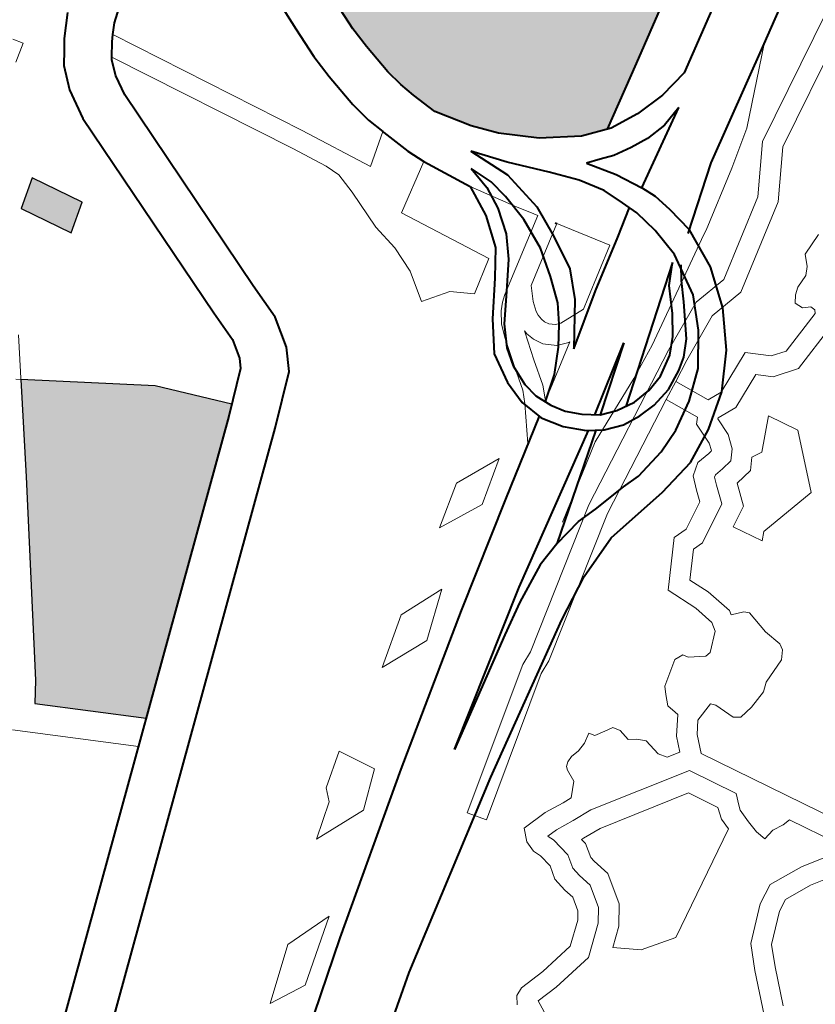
# Model space of a CAD drawing. Header units: metres. Extents: x 149090 to 149776, y 485756 to 486362.
# Tile 18 of 82: x 149577.85 to 149583.66, y 486272.25 to 486279.44. Entities that reach past the tile are written whole.
import ezdxf

# ---------------------------------------------------------------- set-up
doc = ezdxf.new("R2010")
doc.units = ezdxf.units.M
doc.header["$MEASUREMENT"] = 0
for name, color, linetype, lineweight in [('WVB-alg-onderhoek', 7, 'Continuous', 30), ('WVB-pen-brm-dik 018', 6, 'Continuous', 13), ('WVB-pen-dik 035', 1, 'Continuous', 40), ('WVB-raster-20%', 254, 'Continuous', 30), ('WVB-raster-60%', 253, 'Continuous', 30)]:
    doc.layers.add(name, color=color, linetype=linetype, lineweight=lineweight)

# ---------------------------------------------------------------- blocks, each defined once
blk = doc.blocks.new('INZET')
at = {"layer": 'WVB-raster-20%'}
blk.add_hatch(color=256, dxfattribs=at).paths.add_polyline_path([(-0.129755, -0.097132), (-0.130147, -0.09642), (-0.129756, -0.096146), (-0.129364, -0.096858)])
at = {"layer": 'WVB-raster-20%', "ltscale": 0.5, "extrusion": (0, 0, -1)}
blk.add_hatch(color=256, dxfattribs=at).paths.add_polyline_path([(0.132945, -0.103556), (0.129416, -0.100647), (0.129282, -0.10053), (0.130039, -0.099664), (0.13159, -0.09846), (0.132347, -0.099666), (0.133946, -0.102172), (0.134147, -0.102444)])
at = {"layer": 'WVB-raster-60%', "ltscale": 0.5, "extrusion": (0, 0, -1)}
blk.add_hatch(color=256, dxfattribs=at).paths.add_polyline_path([(0.122486, -0.100404), (0.12159, -0.099864), (0.119378, -0.098525), (0.116693, -0.096928), (0.114935, -0.095906), (0.113636, -0.095155), (0.111993, -0.094198), (0.111888, -0.093906), (0.111805, -0.093718), (0.111693, -0.093564), (0.111597, -0.093477), (0.111501, -0.093412), (0.110411, -0.092801), (0.110411, -0.0928), (0.110511, -0.092623), (0.111091, -0.091562), (0.111139, -0.091474), (0.111211, -0.091342), (0.111768, -0.090313), (0.111825, -0.09021), (0.112221, -0.089497), (0.11676, -0.091968), (0.120722, -0.094137), (0.121543, -0.094595), (0.12184, -0.094705), (0.122361, -0.094679), (0.124532, -0.09457), (0.124549, -0.094792), (0.124578, -0.095161), (0.124598, -0.095535), (0.124659, -0.09662), (0.124675, -0.097068), (0.124664, -0.097394), (0.12462, -0.097877), (0.124573, -0.098135), (0.124509, -0.09837), (0.124394, -0.098747), (0.124082, -0.099222), (0.123815, -0.099538), (0.123373, -0.099941), (0.122851, -0.100274)])
at = {"layer": 'WVB-pen-brm-dik 018'}
for p, q in [((-0.12882, -0.094328), (-0.128729, -0.094464)), ((-0.128729, -0.094464), (-0.12882, -0.094328)), ((-0.128729, -0.094464), (-0.128979, -0.09463)), ((-0.128979, -0.09463), (-0.128729, -0.094464)), ((-0.128204, -0.094754), (-0.127944, -0.09447)), ((-0.128301, -0.094889), (-0.128204, -0.094754)), ((-0.128433, -0.095073), (-0.128301, -0.094889)), ((-0.12729, -0.094851), (-0.12747, -0.094988)), ((-0.12747, -0.094988), (-0.127588, -0.095118)), ((-0.128569, -0.095411), (-0.128433, -0.095073)), ((-0.127588, -0.095118), (-0.127659, -0.095196)), ((-0.126136, -0.097853), (-0.127588, -0.095118)), ((-0.127588, -0.095118), (-0.126136, -0.097853)), ((-0.127659, -0.095196), (-0.12779, -0.095378)), ((-0.128654, -0.095864), (-0.128569, -0.095411)), ((-0.127815, -0.095412), (-0.127898, -0.095634)), ((-0.12779, -0.095378), (-0.127815, -0.095412)), ((-0.12779, -0.095378), (-0.126403, -0.097991)), ((-0.126403, -0.097991), (-0.12779, -0.095378)), ((-0.125358, -0.096588), (-0.125297, -0.095496)), ((-0.127898, -0.095634), (-0.127956, -0.095937)), ((-0.128729, -0.099288), (-0.128654, -0.095864)), ((-0.127956, -0.095937), (-0.128029, -0.099296)), ((-0.130147, -0.09642), (-0.129756, -0.096146)), ((-0.129756, -0.096146), (-0.129364, -0.096858)), ((-0.129755, -0.097132), (-0.130147, -0.09642)), ((-0.125375, -0.097067), (-0.125358, -0.096588)), ((-0.129364, -0.096858), (-0.129755, -0.097132)), ((-0.125363, -0.097437), (-0.125375, -0.097067)), ((-0.125315, -0.097972), (-0.125363, -0.097437)), ((-0.132347, -0.099666), (-0.131243, -0.097908)), ((-0.125624, -0.098858), (-0.126136, -0.097853)), ((-0.126136, -0.097853), (-0.125624, -0.098858)), ((-0.126403, -0.097991), (-0.126151, -0.098485)), ((-0.126151, -0.098485), (-0.126403, -0.097991)), ((-0.125257, -0.09829), (-0.125315, -0.097972)), ((-0.125186, -0.098546), (-0.125257, -0.09829)), ((-0.126151, -0.098485), (-0.126072, -0.098695)), ((-0.126072, -0.098695), (-0.126151, -0.098485)), ((-0.125186, -0.098546), (-0.125624, -0.098858)), ((-0.125624, -0.098858), (-0.125186, -0.098546)), ((-0.125181, -0.098564), (-0.125186, -0.098546)), ((-0.125052, -0.09899), (-0.125181, -0.098564)), ((-0.126072, -0.098695), (-0.126059, -0.09901)), ((-0.126059, -0.09901), (-0.126072, -0.098695)), ((-0.126059, -0.09901), (-0.126072, -0.099627)), ((-0.126072, -0.099627), (-0.126059, -0.09901)), ((-0.124946, -0.099248), (-0.125052, -0.09899)), ((-0.128729, -0.099762), (-0.128729, -0.099288)), ((-0.128029, -0.099296), (-0.128029, -0.099854)), ((-0.125643, -0.099673), (-0.124946, -0.099248)), ((-0.124946, -0.099248), (-0.125643, -0.099673)), ((-0.124604, -0.099939), (-0.124946, -0.099248)), ((-0.126072, -0.099627), (-0.12602, -0.100033)), ((-0.12602, -0.100033), (-0.126072, -0.099627)), ((-0.133946, -0.102172), (-0.132347, -0.099666)), ((-0.128804, -0.100045), (-0.128729, -0.099762)), ((-0.124988, -0.100953), (-0.125643, -0.099673)), ((-0.125643, -0.099673), (-0.124988, -0.100953)), ((-0.128029, -0.099854), (-0.12815, -0.100309)), ((-0.128876, -0.100175), (-0.128804, -0.100045)), ((-0.12602, -0.100033), (-0.126033, -0.10044)), ((-0.126033, -0.10044), (-0.12602, -0.100033)), ((-0.124216, -0.100577), (-0.124604, -0.099939)), ((-0.129416, -0.100647), (-0.128876, -0.100175)), ((-0.12815, -0.100309), (-0.128323, -0.100621)), ((-0.119165, -0.100267), (-0.119894, -0.100708)), ((-0.126033, -0.10044), (-0.126151, -0.100899)), ((-0.126151, -0.100899), (-0.126033, -0.10044)), ((-0.135137, -0.105362), (-0.129416, -0.100647)), ((-0.128323, -0.100621), (-0.128963, -0.101181)), ((-0.124109, -0.100745), (-0.124216, -0.100577)), ((-0.124041, -0.100853), (-0.124109, -0.100745)), ((-0.119894, -0.100708), (-0.120812, -0.101568)), ((-0.126151, -0.100899), (-0.125731, -0.101017)), ((-0.125731, -0.101017), (-0.126151, -0.100899)), ((-0.125098, -0.101519), (-0.124041, -0.100853)), ((-0.120736, -0.101858), (-0.118883, -0.100848)), ((-0.118883, -0.100848), (-0.120736, -0.101858)), ((-0.125731, -0.101017), (-0.125456, -0.101253)), ((-0.125456, -0.101253), (-0.125731, -0.101017)), ((-0.125456, -0.101253), (-0.124988, -0.100953)), ((-0.124988, -0.100953), (-0.125456, -0.101253)), ((-0.128963, -0.101181), (-0.134692, -0.105902)), ((-0.123881, -0.101106), (-0.124711, -0.10163)), ((-0.123434, -0.101812), (-0.123881, -0.101106)), ((-0.118752, -0.101119), (-0.120542, -0.102094)), ((-0.120542, -0.102094), (-0.118752, -0.101119)), ((-0.125283, -0.101681), (-0.125191, -0.101589)), ((-0.125191, -0.101589), (-0.125098, -0.101519)), ((-0.124711, -0.10163), (-0.124821, -0.10184)), ((-0.120812, -0.101568), (-0.121328, -0.101921)), ((-0.125386, -0.10184), (-0.125283, -0.101681)), ((-0.12546, -0.102032), (-0.125386, -0.10184)), ((-0.124821, -0.10184), (-0.124867, -0.101983)), ((-0.124142, -0.102264), (-0.123434, -0.101812)), ((-0.121328, -0.101921), (-0.122156, -0.102442)), ((-0.121258, -0.102481), (-0.120736, -0.101858)), ((-0.120736, -0.101858), (-0.121258, -0.102481)), ((-0.125588, -0.102457), (-0.12546, -0.102032)), ((-0.124867, -0.101983), (-0.124876, -0.102042)), ((-0.124876, -0.102042), (-0.124871, -0.102121)), ((-0.120542, -0.102094), (-0.121058, -0.102709)), ((-0.121058, -0.102709), (-0.120542, -0.102094)), ((-0.134147, -0.102444), (-0.133946, -0.102172)), ((-0.125176, -0.10213), (-0.125301, -0.102542)), ((-0.125172, -0.102118), (-0.125176, -0.10213)), ((-0.125168, -0.102174), (-0.125172, -0.102118)), ((-0.125132, -0.102292), (-0.125168, -0.102174)), ((-0.124871, -0.102121), (-0.124854, -0.102176)), ((-0.124854, -0.102176), (-0.124821, -0.102239)), ((-0.12506, -0.102428), (-0.125132, -0.102292)), ((-0.124821, -0.102239), (-0.124748, -0.102303)), ((-0.124748, -0.102303), (-0.124675, -0.102331)), ((-0.124675, -0.102331), (-0.124286, -0.102354)), ((-0.124286, -0.102354), (-0.124142, -0.102264)), ((-0.125691, -0.10281), (-0.125588, -0.102457)), ((-0.124907, -0.102563), (-0.12506, -0.102428)), ((-0.122219, -0.102478), (-0.122828, -0.102825)), ((-0.122361, -0.103181), (-0.121258, -0.102481)), ((-0.121258, -0.102481), (-0.122361, -0.103181)), ((-0.122156, -0.102442), (-0.122219, -0.102478)), ((-0.125487, -0.103112), (-0.124721, -0.102629)), ((-0.125301, -0.102542), (-0.12541, -0.102918)), ((-0.12474, -0.102628), (-0.124907, -0.102563)), ((-0.124721, -0.102629), (-0.12474, -0.102628)), ((-0.125776, -0.102985), (-0.125691, -0.10281)), ((-0.121058, -0.102709), (-0.122263, -0.103475)), ((-0.122263, -0.103475), (-0.121058, -0.102709)), ((-0.12541, -0.102918), (-0.125511, -0.103127)), ((-0.122828, -0.102825), (-0.123769, -0.103362)), ((-0.126078, -0.103491), (-0.125776, -0.102985)), ((-0.125511, -0.103127), (-0.125487, -0.103112)), ((-0.123613, -0.10356), (-0.122883, -0.103219)), ((-0.122883, -0.103219), (-0.123613, -0.10356)), ((-0.122883, -0.103219), (-0.122361, -0.103181)), ((-0.122361, -0.103181), (-0.122883, -0.103219)), ((-0.127845, -0.103753), (-0.127264, -0.103362)), ((-0.127264, -0.103362), (-0.127845, -0.103753)), ((-0.127264, -0.103362), (-0.126548, -0.103427)), ((-0.126548, -0.103427), (-0.127264, -0.103362)), ((-0.123769, -0.103362), (-0.124267, -0.103604)), ((-0.126548, -0.103427), (-0.127139, -0.103833)), ((-0.127139, -0.103833), (-0.126548, -0.103427)), ((-0.126814, -0.103964), (-0.126078, -0.103491)), ((-0.122806, -0.103514), (-0.123481, -0.10383)), ((-0.123481, -0.10383), (-0.122806, -0.103514)), ((-0.122263, -0.103475), (-0.122806, -0.103514)), ((-0.122806, -0.103514), (-0.122263, -0.103475)), ((-0.121175, -0.103561), (-0.120852, -0.103443)), ((-0.120852, -0.103443), (-0.121175, -0.103561)), ((-0.125869, -0.104734), (-0.123613, -0.10356)), ((-0.123613, -0.10356), (-0.125869, -0.104734)), ((-0.124267, -0.103604), (-0.125261, -0.104036)), ((-0.121256, -0.103728), (-0.121175, -0.103561)), ((-0.121175, -0.103561), (-0.121256, -0.103728)), ((-0.127139, -0.103833), (-0.127845, -0.103753)), ((-0.127845, -0.103753), (-0.127139, -0.103833)), ((-0.121347, -0.103825), (-0.121256, -0.103728)), ((-0.121256, -0.103728), (-0.121347, -0.103825)), ((-0.128278, -0.10492), (-0.126814, -0.103964)), ((-0.123481, -0.10383), (-0.123792, -0.103992)), ((-0.123792, -0.103992), (-0.123481, -0.10383)), ((-0.121633, -0.103966), (-0.121541, -0.103895)), ((-0.121541, -0.103895), (-0.121633, -0.103966)), ((-0.121541, -0.103895), (-0.121347, -0.103825)), ((-0.121347, -0.103825), (-0.121541, -0.103895)), ((-0.125261, -0.104036), (-0.126325, -0.104719)), ((-0.124059, -0.10413), (-0.123792, -0.103992)), ((-0.123792, -0.103992), (-0.124059, -0.10413)), ((-0.123792, -0.103992), (-0.123558, -0.104485)), ((-0.123558, -0.104485), (-0.123792, -0.103992)), ((-0.121708, -0.104063), (-0.121633, -0.103966)), ((-0.121633, -0.103966), (-0.121708, -0.104063)), ((-0.12166, -0.104181), (-0.121708, -0.104063)), ((-0.121708, -0.104063), (-0.12166, -0.104181)), ((-0.124059, -0.10413), (-0.125718, -0.104993)), ((-0.125718, -0.104993), (-0.124059, -0.10413)), ((-0.123835, -0.104602), (-0.124059, -0.10413)), ((-0.124059, -0.10413), (-0.123835, -0.104602)), ((-0.123342, -0.104504), (-0.122722, -0.104232)), ((-0.122722, -0.104232), (-0.123342, -0.104504)), ((-0.122722, -0.104232), (-0.122438, -0.104491)), ((-0.122438, -0.104491), (-0.122722, -0.104232)), ((-0.121552, -0.10424), (-0.12166, -0.104181)), ((-0.12166, -0.104181), (-0.121552, -0.10424)), ((-0.12153, -0.10431), (-0.121552, -0.10424)), ((-0.121552, -0.10424), (-0.12153, -0.10431)), ((-0.122218, -0.104559), (-0.121556, -0.104354)), ((-0.121556, -0.104354), (-0.122218, -0.104559)), ((-0.121556, -0.104354), (-0.12153, -0.10431)), ((-0.12153, -0.10431), (-0.121556, -0.104354)), ((-0.129703, -0.104934), (-0.129034, -0.104468)), ((-0.129034, -0.104468), (-0.129703, -0.104934)), ((-0.129034, -0.104468), (-0.12833, -0.104502)), ((-0.12833, -0.104502), (-0.129034, -0.104468)), ((-0.12833, -0.104502), (-0.128943, -0.10499)), ((-0.128943, -0.10499), (-0.12833, -0.104502)), ((-0.123558, -0.104485), (-0.123342, -0.104504)), ((-0.123342, -0.104504), (-0.123558, -0.104485)), ((-0.122438, -0.104491), (-0.122218, -0.104559)), ((-0.122218, -0.104559), (-0.122438, -0.104491)), ((-0.123911, -0.105011), (-0.123902, -0.104678)), ((-0.123902, -0.104678), (-0.123911, -0.105011)), ((-0.123902, -0.104678), (-0.123835, -0.104602)), ((-0.123835, -0.104602), (-0.123902, -0.104678)), ((-0.12278, -0.104585), (-0.123292, -0.10481)), ((-0.12278, -0.104585), (-0.123292, -0.10481)), ((-0.122591, -0.104758), (-0.12278, -0.104585)), ((-0.122591, -0.104758), (-0.12278, -0.104585)), ((-0.121479, -0.104644), (-0.122218, -0.104873)), ((-0.121479, -0.104644), (-0.122218, -0.104873)), ((-0.127801, -0.105996), (-0.125869, -0.104734)), ((-0.125869, -0.104734), (-0.127801, -0.105996)), ((-0.123605, -0.104795), (-0.123612, -0.105066)), ((-0.123605, -0.104795), (-0.123612, -0.105066)), ((-0.123594, -0.104783), (-0.123605, -0.104795)), ((-0.123594, -0.104783), (-0.123605, -0.104795)), ((-0.123292, -0.10481), (-0.123594, -0.104783)), ((-0.123292, -0.10481), (-0.123594, -0.104783)), ((-0.122218, -0.104873), (-0.122591, -0.104758)), ((-0.122218, -0.104873), (-0.122591, -0.104758)), ((-0.130337, -0.106308), (-0.128278, -0.10492)), ((-0.128943, -0.10499), (-0.129703, -0.104934)), ((-0.129703, -0.104934), (-0.128943, -0.10499)), ((-0.125718, -0.104993), (-0.127657, -0.10626)), ((-0.127657, -0.10626), (-0.125718, -0.104993)), ((-0.123947, -0.105117), (-0.123911, -0.105011)), ((-0.123911, -0.105011), (-0.123947, -0.105117)), ((-0.123612, -0.105066), (-0.123684, -0.105271)), ((-0.123612, -0.105066), (-0.123684, -0.105271)), ((-0.12438, -0.105267), (-0.12421, -0.105149)), ((-0.12421, -0.105149), (-0.12438, -0.105267)), ((-0.12421, -0.105149), (-0.124004, -0.10513)), ((-0.124004, -0.10513), (-0.12421, -0.105149)), ((-0.124004, -0.10513), (-0.123953, -0.105123)), ((-0.123953, -0.105123), (-0.124004, -0.10513)), ((-0.123953, -0.105123), (-0.123947, -0.105117)), ((-0.123947, -0.105117), (-0.123953, -0.105123)), ((-0.122976, -0.105184), (-0.123361, -0.105562)), ((-0.122976, -0.105184), (-0.123361, -0.105562)), ((-0.122745, -0.105601), (-0.122976, -0.105184)), ((-0.122745, -0.105601), (-0.122976, -0.105184)), ((-0.12446, -0.105467), (-0.12438, -0.105267)), ((-0.12438, -0.105267), (-0.12446, -0.105467)), ((-0.123684, -0.105271), (-0.123802, -0.105405)), ((-0.123684, -0.105271), (-0.123802, -0.105405)), ((-0.124519, -0.105633), (-0.12446, -0.105467)), ((-0.12446, -0.105467), (-0.124519, -0.105633)), ((-0.124135, -0.105462), (-0.124179, -0.105573)), ((-0.124135, -0.105462), (-0.124179, -0.105573)), ((-0.124104, -0.105441), (-0.124135, -0.105462)), ((-0.124104, -0.105441), (-0.124135, -0.105462)), ((-0.123969, -0.105428), (-0.124104, -0.105441)), ((-0.123969, -0.105428), (-0.124104, -0.105441)), ((-0.123802, -0.105405), (-0.123969, -0.105428)), ((-0.123802, -0.105405), (-0.123969, -0.105428)), ((-0.123519, -0.105538), (-0.123651, -0.105686)), ((-0.123519, -0.105538), (-0.123651, -0.105686)), ((-0.123361, -0.105562), (-0.123519, -0.105538)), ((-0.123361, -0.105562), (-0.123519, -0.105538)), ((-0.131386, -0.105902), (-0.130921, -0.105572)), ((-0.130921, -0.105572), (-0.131386, -0.105902)), ((-0.130921, -0.105572), (-0.130648, -0.106083)), ((-0.130648, -0.106083), (-0.130921, -0.105572)), ((-0.124908, -0.105843), (-0.124519, -0.105633)), ((-0.124519, -0.105633), (-0.124908, -0.105843)), ((-0.124179, -0.105573), (-0.124275, -0.105842)), ((-0.124179, -0.105573), (-0.124275, -0.105842)), ((-0.123651, -0.105686), (-0.123915, -0.105724)), ((-0.123651, -0.105686), (-0.123915, -0.105724)), ((-0.123109, -0.106459), (-0.122745, -0.105601)), ((-0.123109, -0.106459), (-0.122745, -0.105601)), ((-0.123915, -0.105724), (-0.124031, -0.106051)), ((-0.123915, -0.105724), (-0.124031, -0.106051)), ((-0.131465, -0.106095), (-0.131386, -0.105902)), ((-0.131386, -0.105902), (-0.131465, -0.106095)), ((-0.125641, -0.10642), (-0.125123, -0.105843)), ((-0.125123, -0.105843), (-0.125641, -0.10642)), ((-0.125123, -0.105843), (-0.124908, -0.105843)), ((-0.124908, -0.105843), (-0.125123, -0.105843)), ((-0.124275, -0.105842), (-0.124832, -0.106143)), ((-0.124275, -0.105842), (-0.124832, -0.106143)), ((-0.131931, -0.106435), (-0.131465, -0.106095)), ((-0.131465, -0.106095), (-0.131931, -0.106435)), ((-0.130648, -0.106083), (-0.131125, -0.106481)), ((-0.131125, -0.106481), (-0.130648, -0.106083)), ((-0.129909, -0.107387), (-0.128001, -0.106084)), ((-0.128001, -0.106084), (-0.129909, -0.107387)), ((-0.128001, -0.106084), (-0.127801, -0.105996)), ((-0.127801, -0.105996), (-0.128001, -0.106084)), ((-0.124031, -0.106051), (-0.12433, -0.106213)), ((-0.124031, -0.106051), (-0.12433, -0.106213)), ((-0.127657, -0.10626), (-0.127855, -0.106348)), ((-0.127855, -0.106348), (-0.127657, -0.10626)), ((-0.124989, -0.106143), (-0.125294, -0.106482)), ((-0.124989, -0.106143), (-0.125294, -0.106482)), ((-0.124832, -0.106143), (-0.124989, -0.106143)), ((-0.124832, -0.106143), (-0.124989, -0.106143)), ((-0.12433, -0.106213), (-0.124102, -0.106624)), ((-0.12433, -0.106213), (-0.124102, -0.106624)), ((-0.132485, -0.107808), (-0.130337, -0.106308)), ((-0.127855, -0.106348), (-0.12974, -0.107635)), ((-0.12974, -0.107635), (-0.127855, -0.106348)), ((-0.131125, -0.106481), (-0.131931, -0.106435)), ((-0.131931, -0.106435), (-0.131125, -0.106481)), ((-0.125463, -0.106869), (-0.125641, -0.10642)), ((-0.125641, -0.10642), (-0.125463, -0.106869)), ((-0.125294, -0.106482), (-0.125177, -0.106778)), ((-0.125294, -0.106482), (-0.125177, -0.106778)), ((-0.124102, -0.106624), (-0.124002, -0.106525)), ((-0.124102, -0.106624), (-0.124002, -0.106525)), ((-0.124002, -0.106525), (-0.123109, -0.106459)), ((-0.124002, -0.106525), (-0.123109, -0.106459)), ((-0.125177, -0.106778), (-0.125078, -0.107178)), ((-0.125177, -0.106778), (-0.125078, -0.107178)), ((-0.125388, -0.107175), (-0.125463, -0.106869)), ((-0.125463, -0.106869), (-0.125388, -0.107175)), ((-0.125423, -0.107308), (-0.125388, -0.107175)), ((-0.125388, -0.107175), (-0.125423, -0.107308)), ((-0.125078, -0.107178), (-0.125096, -0.107244)), ((-0.125078, -0.107178), (-0.125096, -0.107244)), ((-0.125096, -0.107244), (-0.124918, -0.107313)), ((-0.125096, -0.107244), (-0.124918, -0.107313)), ((-0.12974, -0.107635), (-0.129909, -0.107387)), ((-0.129909, -0.107387), (-0.12974, -0.107635)), ((-0.126486, -0.10754), (-0.126145, -0.107305)), ((-0.126145, -0.107305), (-0.126486, -0.10754)), ((-0.126145, -0.107305), (-0.126008, -0.107313)), ((-0.126008, -0.107313), (-0.126145, -0.107305)), ((-0.126008, -0.107313), (-0.125963, -0.107389)), ((-0.125963, -0.107389), (-0.126008, -0.107313)), ((-0.125963, -0.107389), (-0.125743, -0.107525)), ((-0.125743, -0.107525), (-0.125963, -0.107389)), ((-0.12566, -0.107518), (-0.125423, -0.107308)), ((-0.125423, -0.107308), (-0.12566, -0.107518)), ((-0.124918, -0.107313), (-0.124857, -0.107374)), ((-0.124918, -0.107313), (-0.124857, -0.107374)), ((-0.124857, -0.107374), (-0.124827, -0.107737)), ((-0.124857, -0.107374), (-0.124827, -0.107737)), ((-0.13316, -0.107447), (-0.133868, -0.108006)), ((-0.13316, -0.107447), (-0.133868, -0.108006)), ((-0.133297, -0.108081), (-0.132426, -0.107459)), ((-0.133297, -0.108081), (-0.132426, -0.107459)), ((-0.132426, -0.107459), (-0.13316, -0.107447)), ((-0.132426, -0.107459), (-0.13316, -0.107447)), ((-0.128061, -0.107586), (-0.127925, -0.10754)), ((-0.127925, -0.10754), (-0.128061, -0.107586)), ((-0.127925, -0.10754), (-0.127789, -0.107457)), ((-0.127789, -0.107457), (-0.127925, -0.10754)), ((-0.127789, -0.107457), (-0.127736, -0.10754)), ((-0.127736, -0.10754), (-0.127789, -0.107457)), ((-0.127736, -0.10754), (-0.127584, -0.107571)), ((-0.127584, -0.107571), (-0.127736, -0.10754)), ((-0.126546, -0.107647), (-0.126486, -0.10754)), ((-0.126486, -0.10754), (-0.126546, -0.107647)), ((-0.125743, -0.107525), (-0.12566, -0.107518)), ((-0.12566, -0.107518), (-0.125743, -0.107525)), ((-0.128357, -0.107722), (-0.128334, -0.107669)), ((-0.128334, -0.107669), (-0.128357, -0.107722)), ((-0.128334, -0.107669), (-0.128281, -0.107624)), ((-0.128281, -0.107624), (-0.128334, -0.107669)), ((-0.128281, -0.107624), (-0.12819, -0.107593)), ((-0.12819, -0.107593), (-0.128281, -0.107624)), ((-0.12819, -0.107593), (-0.128061, -0.107586)), ((-0.128061, -0.107586), (-0.12819, -0.107593)), ((-0.127584, -0.107571), (-0.127455, -0.107593)), ((-0.127455, -0.107593), (-0.127584, -0.107571)), ((-0.127455, -0.107593), (-0.127395, -0.107692)), ((-0.127395, -0.107692), (-0.127455, -0.107593)), ((-0.127395, -0.107692), (-0.127372, -0.107866)), ((-0.127372, -0.107866), (-0.127395, -0.107692)), ((-0.126614, -0.107798), (-0.126546, -0.107647)), ((-0.126546, -0.107647), (-0.126614, -0.107798)), ((-0.134845, -0.109531), (-0.132485, -0.107808)), ((-0.128372, -0.107904), (-0.128357, -0.107722)), ((-0.128357, -0.107722), (-0.128372, -0.107904)), ((-0.126584, -0.107935), (-0.126614, -0.107798)), ((-0.126614, -0.107798), (-0.126584, -0.107935)), ((-0.124827, -0.107737), (-0.124758, -0.108003)), ((-0.124827, -0.107737), (-0.124758, -0.108003)), ((-0.128544, -0.108082), (-0.128372, -0.107904)), ((-0.128372, -0.107904), (-0.128544, -0.108082)), ((-0.127372, -0.107866), (-0.127266, -0.107935)), ((-0.127266, -0.107935), (-0.127372, -0.107866)), ((-0.127266, -0.107935), (-0.127167, -0.108033)), ((-0.127167, -0.108033), (-0.127266, -0.107935)), ((-0.126766, -0.108232), (-0.126572, -0.107985)), ((-0.126572, -0.107985), (-0.126766, -0.108232)), ((-0.126572, -0.107985), (-0.126584, -0.107935)), ((-0.126584, -0.107935), (-0.126572, -0.107985)), ((-0.133868, -0.108006), (-0.133297, -0.108081)), ((-0.133868, -0.108006), (-0.133297, -0.108081)), ((-0.129443, -0.108236), (-0.12936, -0.108051)), ((-0.12936, -0.108051), (-0.129443, -0.108236)), ((-0.12936, -0.108051), (-0.128977, -0.10804)), ((-0.128977, -0.10804), (-0.12936, -0.108051)), ((-0.128977, -0.10804), (-0.128682, -0.108072)), ((-0.128682, -0.108072), (-0.128977, -0.10804)), ((-0.128682, -0.108072), (-0.128544, -0.108082)), ((-0.128544, -0.108082), (-0.128682, -0.108072)), ((-0.127167, -0.108033), (-0.127137, -0.108291)), ((-0.127137, -0.108291), (-0.127167, -0.108033)), ((-0.126092, -0.108134), (-0.126377, -0.108222)), ((-0.126092, -0.108134), (-0.126377, -0.108222)), ((-0.126039, -0.108192), (-0.126092, -0.108134)), ((-0.126039, -0.108192), (-0.126092, -0.108134)), ((-0.124774, -0.108094), (-0.124872, -0.108207)), ((-0.124774, -0.108094), (-0.124872, -0.108207)), ((-0.124758, -0.108003), (-0.124774, -0.108094)), ((-0.124758, -0.108003), (-0.124774, -0.108094)), ((-0.129443, -0.108404), (-0.129443, -0.108236)), ((-0.129443, -0.108236), (-0.129443, -0.108404)), ((-0.126863, -0.108453), (-0.126766, -0.108232)), ((-0.126766, -0.108232), (-0.126863, -0.108453)), ((-0.126377, -0.108222), (-0.126507, -0.108387)), ((-0.126377, -0.108222), (-0.126507, -0.108387)), ((-0.125933, -0.10848), (-0.126039, -0.108192)), ((-0.125933, -0.10848), (-0.126039, -0.108192)), ((-0.124872, -0.108207), (-0.125243, -0.108344)), ((-0.124872, -0.108207), (-0.125243, -0.108344)), ((-0.1294, -0.108516), (-0.129443, -0.108404)), ((-0.129443, -0.108404), (-0.1294, -0.108516)), ((-0.128989, -0.10834), (-0.129143, -0.108345)), ((-0.128989, -0.10834), (-0.129143, -0.108345)), ((-0.129143, -0.108345), (-0.129143, -0.108349)), ((-0.129143, -0.108345), (-0.129143, -0.108349)), ((-0.129143, -0.108349), (-0.129108, -0.108438)), ((-0.129143, -0.108349), (-0.129108, -0.108438)), ((-0.128709, -0.108371), (-0.128989, -0.10834)), ((-0.128709, -0.108371), (-0.128989, -0.10834)), ((-0.128409, -0.108393), (-0.128709, -0.108371)), ((-0.128409, -0.108393), (-0.128709, -0.108371)), ((-0.126904, -0.108751), (-0.128409, -0.108393)), ((-0.126904, -0.108751), (-0.128409, -0.108393)), ((-0.127137, -0.108291), (-0.127058, -0.108406)), ((-0.127058, -0.108406), (-0.127137, -0.108291)), ((-0.127058, -0.108406), (-0.126863, -0.108453)), ((-0.126863, -0.108453), (-0.127058, -0.108406)), ((-0.126507, -0.108387), (-0.12662, -0.108645)), ((-0.126507, -0.108387), (-0.12662, -0.108645)), ((-0.125243, -0.108344), (-0.125357, -0.108435)), ((-0.125243, -0.108344), (-0.125357, -0.108435)), ((-0.129368, -0.108717), (-0.1294, -0.108516)), ((-0.1294, -0.108516), (-0.129368, -0.108717)), ((-0.129108, -0.108438), (-0.129062, -0.108734)), ((-0.129108, -0.108438), (-0.129062, -0.108734)), ((-0.125842, -0.108548), (-0.125933, -0.10848)), ((-0.125842, -0.108548), (-0.125933, -0.10848)), ((-0.12563, -0.108518), (-0.125842, -0.108548)), ((-0.12563, -0.108518), (-0.125842, -0.108548)), ((-0.125357, -0.108435), (-0.12563, -0.108518)), ((-0.125357, -0.108435), (-0.12563, -0.108518)), ((-0.128756, -0.10875), (-0.128769, -0.108666)), ((-0.128769, -0.108666), (-0.128737, -0.108669)), ((-0.128737, -0.108669), (-0.128769, -0.108666)), ((-0.128769, -0.108666), (-0.128756, -0.10875)), ((-0.128737, -0.108669), (-0.128455, -0.108691)), ((-0.128455, -0.108691), (-0.128737, -0.108669)), ((-0.128455, -0.108691), (-0.127103, -0.109012)), ((-0.127103, -0.109012), (-0.128455, -0.108691)), ((-0.12662, -0.108645), (-0.125473, -0.110746)), ((-0.12662, -0.108645), (-0.125473, -0.110746)), ((-0.129422, -0.108917), (-0.129368, -0.108717)), ((-0.129368, -0.108717), (-0.129422, -0.108917)), ((-0.129062, -0.108734), (-0.129117, -0.108937)), ((-0.129062, -0.108734), (-0.129117, -0.108937)), ((-0.128812, -0.108958), (-0.128756, -0.10875)), ((-0.128756, -0.10875), (-0.128812, -0.108958)), ((-0.126538, -0.109421), (-0.126904, -0.108751)), ((-0.126538, -0.109421), (-0.126904, -0.108751)), ((-0.129394, -0.109131), (-0.129422, -0.108917)), ((-0.129422, -0.108917), (-0.129394, -0.109131)), ((-0.129117, -0.108937), (-0.129098, -0.10908)), ((-0.129117, -0.108937), (-0.129098, -0.10908)), ((-0.128803, -0.109029), (-0.128812, -0.108958)), ((-0.128812, -0.108958), (-0.128803, -0.109029)), ((-0.129362, -0.109281), (-0.129394, -0.109131)), ((-0.129394, -0.109131), (-0.129362, -0.109281)), ((-0.129098, -0.10908), (-0.129053, -0.109287)), ((-0.129098, -0.10908), (-0.129053, -0.109287)), ((-0.128745, -0.109293), (-0.128803, -0.109029)), ((-0.128803, -0.109029), (-0.128745, -0.109293)), ((-0.127103, -0.109012), (-0.126874, -0.109432)), ((-0.126874, -0.109432), (-0.127103, -0.109012)), ((-0.129415, -0.10949), (-0.129362, -0.109281)), ((-0.129362, -0.109281), (-0.129415, -0.10949)), ((-0.129053, -0.109287), (-0.129139, -0.109621)), ((-0.129053, -0.109287), (-0.129139, -0.109621)), ((-0.128863, -0.109752), (-0.128745, -0.109293)), ((-0.128745, -0.109293), (-0.128863, -0.109752)), ((-0.126606, -0.109578), (-0.126538, -0.109421)), ((-0.126606, -0.109578), (-0.126538, -0.109421)), ((-0.129494, -0.109598), (-0.129415, -0.10949)), ((-0.129415, -0.10949), (-0.129494, -0.109598)), ((-0.126874, -0.109432), (-0.126931, -0.109602)), ((-0.126931, -0.109602), (-0.126874, -0.109432)), ((-0.129803, -0.109846), (-0.129494, -0.109598)), ((-0.129494, -0.109598), (-0.129803, -0.109846)), ((-0.129139, -0.109621), (-0.129275, -0.109807)), ((-0.129139, -0.109621), (-0.129275, -0.109807)), ((-0.126931, -0.109602), (-0.126931, -0.109777)), ((-0.126931, -0.109777), (-0.126931, -0.109602)), ((-0.126631, -0.109651), (-0.126606, -0.109578)), ((-0.126631, -0.109651), (-0.126606, -0.109578)), ((-0.126631, -0.109862), (-0.126631, -0.109651)), ((-0.126631, -0.109862), (-0.126631, -0.109651)), ((-0.130344, -0.109917), (-0.129803, -0.109846)), ((-0.129803, -0.109846), (-0.130344, -0.109917)), ((-0.129275, -0.109807), (-0.12968, -0.110133)), ((-0.129275, -0.109807), (-0.12968, -0.110133)), ((-0.129057, -0.110016), (-0.128863, -0.109752)), ((-0.128863, -0.109752), (-0.129057, -0.110016)), ((-0.126931, -0.109777), (-0.128471, -0.110631)), ((-0.128471, -0.110631), (-0.126931, -0.109777)), ((-0.130933, -0.110099), (-0.130857, -0.109985)), ((-0.130857, -0.109985), (-0.130933, -0.110099)), ((-0.130857, -0.109985), (-0.130737, -0.109934)), ((-0.130737, -0.109934), (-0.130857, -0.109985)), ((-0.130737, -0.109934), (-0.130344, -0.109917)), ((-0.130344, -0.109917), (-0.130737, -0.109934)), ((-0.126618, -0.11005), (-0.126631, -0.109862)), ((-0.126618, -0.11005), (-0.126631, -0.109862)), ((-0.12968, -0.110133), (-0.130318, -0.110217)), ((-0.12968, -0.110133), (-0.130318, -0.110217)), ((-0.129309, -0.110219), (-0.129057, -0.110016)), ((-0.129057, -0.110016), (-0.129309, -0.110219)), ((-0.126576, -0.110201), (-0.126618, -0.11005)), ((-0.126576, -0.110201), (-0.126618, -0.11005)), ((-0.130647, -0.11023), (-0.130675, -0.11047)), ((-0.130647, -0.11023), (-0.130675, -0.11047)), ((-0.130318, -0.110217), (-0.130647, -0.11023)), ((-0.130318, -0.110217), (-0.130647, -0.11023)), ((-0.128989, -0.110487), (-0.129309, -0.110219)), ((-0.129309, -0.110219), (-0.128989, -0.110487)), ((-0.126407, -0.110165), (-0.126576, -0.110201)), ((-0.126407, -0.110165), (-0.126576, -0.110201)), ((-0.126244, -0.110189), (-0.126407, -0.110165)), ((-0.126244, -0.110189), (-0.126407, -0.110165)), ((-0.126123, -0.110181), (-0.126244, -0.110189)), ((-0.126123, -0.110181), (-0.126244, -0.110189)), ((-0.125722, -0.110915), (-0.126123, -0.110181)), ((-0.125722, -0.110915), (-0.126123, -0.110181)), ((-0.128471, -0.110631), (-0.128989, -0.110487)), ((-0.128989, -0.110487), (-0.128471, -0.110631)), ((-0.127182, -0.110938), (-0.126901, -0.110792)), ((-0.127182, -0.110938), (-0.126901, -0.110792)), ((-0.126901, -0.110792), (-0.126374, -0.110844)), ((-0.126901, -0.110792), (-0.126374, -0.110844)), ((-0.126374, -0.110844), (-0.125806, -0.110978)), ((-0.126374, -0.110844), (-0.125806, -0.110978)), ((-0.127629, -0.111334), (-0.127182, -0.110938)), ((-0.127629, -0.111334), (-0.127182, -0.110938)), ((-0.126842, -0.1111), (-0.127011, -0.111187)), ((-0.127011, -0.111187), (-0.126842, -0.1111)), ((-0.126423, -0.111141), (-0.126842, -0.1111)), ((-0.126842, -0.1111), (-0.126423, -0.111141)), ((-0.125739, -0.111302), (-0.126423, -0.111141)), ((-0.126423, -0.111141), (-0.125739, -0.111302)), ((-0.127011, -0.111187), (-0.127386, -0.11152)), ((-0.127386, -0.11152), (-0.127011, -0.111187)), ((-0.127806, -0.11169), (-0.127629, -0.111334)), ((-0.127806, -0.11169), (-0.127629, -0.111334)), ((-0.127386, -0.11152), (-0.127534, -0.111816)), ((-0.127534, -0.111816), (-0.127386, -0.11152)), ((-0.128069, -0.1123), (-0.127806, -0.11169)), ((-0.128069, -0.1123), (-0.127806, -0.11169)), ((-0.127534, -0.111816), (-0.127764, -0.112349)), ((-0.127764, -0.112349), (-0.127534, -0.111816))]:
    blk.add_line(p, q, dxfattribs=at)
at = {"layer": 'WVB-pen-brm-dik 018', "ltscale": 0.5}
for p, q in [((-0.131649, -0.098414), (-0.130039, -0.099664)), ((-0.130039, -0.099664), (-0.129282, -0.10053)), ((-0.134147, -0.102444), (-0.132945, -0.103556)), ((-0.134637, -0.102571), (-0.133277, -0.103829))]:
    blk.add_line(p, q, dxfattribs=at)
at = {"layer": 'WVB-pen-dik 035'}
for p, q in [((-0.127944, -0.09447), (-0.128204, -0.094754)), ((-0.128204, -0.094754), (-0.128301, -0.094889)), ((-0.128301, -0.094889), (-0.128433, -0.095073)), ((-0.12747, -0.094988), (-0.12729, -0.094851)), ((-0.127588, -0.095118), (-0.12747, -0.094988)), ((-0.128433, -0.095073), (-0.128569, -0.095411)), ((-0.127659, -0.095196), (-0.127588, -0.095118)), ((-0.12779, -0.095378), (-0.127659, -0.095196)), ((-0.128569, -0.095411), (-0.128654, -0.095864)), ((-0.127898, -0.095634), (-0.127815, -0.095412)), ((-0.127815, -0.095412), (-0.12779, -0.095378)), ((-0.125297, -0.095496), (-0.125358, -0.096588)), ((-0.127956, -0.095937), (-0.127898, -0.095634)), ((-0.128654, -0.095864), (-0.128729, -0.099288)), ((-0.128029, -0.099296), (-0.127956, -0.095937)), ((-0.125358, -0.096588), (-0.125375, -0.097067)), ((-0.124675, -0.097068), (-0.124659, -0.09662)), ((-0.125375, -0.097067), (-0.125363, -0.097437)), ((-0.124664, -0.097394), (-0.124675, -0.097068)), ((-0.125363, -0.097437), (-0.125315, -0.097972)), ((-0.12462, -0.097877), (-0.124664, -0.097394)), ((-0.124573, -0.098135), (-0.12462, -0.097877)), ((-0.125315, -0.097972), (-0.125257, -0.09829)), ((-0.124509, -0.09837), (-0.124573, -0.098135)), ((-0.125257, -0.09829), (-0.125186, -0.098546)), ((-0.124394, -0.098747), (-0.124509, -0.09837)), ((-0.125186, -0.098546), (-0.125181, -0.098564)), ((-0.125181, -0.098564), (-0.125052, -0.09899)), ((-0.125052, -0.09899), (-0.124946, -0.099248)), ((-0.128729, -0.099288), (-0.128729, -0.099762)), ((-0.128029, -0.099854), (-0.128029, -0.099296)), ((-0.124946, -0.099248), (-0.124604, -0.099939)), ((-0.128729, -0.099762), (-0.128804, -0.100045)), ((-0.12815, -0.100309), (-0.128029, -0.099854)), ((-0.128804, -0.100045), (-0.128876, -0.100175)), ((-0.128876, -0.100175), (-0.129416, -0.100647)), ((-0.128323, -0.100621), (-0.12815, -0.100309)), ((-0.129416, -0.100647), (-0.137942, -0.107673)), ((-0.128963, -0.101181), (-0.128323, -0.100621)), ((-0.123894, -0.101085), (-0.123881, -0.101106)), ((-0.137386, -0.108122), (-0.128963, -0.101181))]:
    blk.add_line(p, q, dxfattribs=at)
at = {"layer": 'WVB-pen-dik 035', "ltscale": 0.5}
for p, q in [((-0.124082, -0.099222), (-0.124394, -0.098747)), ((-0.123815, -0.099538), (-0.124082, -0.099222)), ((-0.123957, -0.099955), (-0.124299, -0.099518)), ((-0.124299, -0.099518), (-0.124061, -0.100109)), ((-0.123373, -0.099941), (-0.123815, -0.099538)), ((-0.124443, -0.099731), (-0.124413, -0.10009)), ((-0.124313, -0.100058), (-0.124443, -0.099731)), ((-0.124604, -0.099939), (-0.124661, -0.100413)), ((-0.124265, -0.100354), (-0.124313, -0.100058)), ((-0.12354, -0.100433), (-0.123957, -0.099955)), ((-0.122851, -0.100274), (-0.123373, -0.099941)), ((-0.124413, -0.10009), (-0.124455, -0.100427)), ((-0.124061, -0.100109), (-0.123981, -0.100739)), ((-0.124241, -0.100783), (-0.124265, -0.100354)), ((-0.122429, -0.100425), (-0.122851, -0.100274)), ((-0.124661, -0.100413), (-0.124813, -0.100878)), ((-0.124455, -0.100427), (-0.124571, -0.100805)), ((-0.123249, -0.100777), (-0.12354, -0.100433)), ((-0.121994, -0.100477), (-0.122429, -0.100425)), ((-0.121541, -0.100467), (-0.121994, -0.100477)), ((-0.121092, -0.10038), (-0.121541, -0.100467)), ((-0.123018, -0.100636), (-0.122763, -0.101023)), ((-0.122824, -0.100703), (-0.123018, -0.100636)), ((-0.124287, -0.101265), (-0.124241, -0.100783)), ((-0.123981, -0.100739), (-0.124023, -0.101227)), ((-0.123037, -0.101111), (-0.123249, -0.100777)), ((-0.122627, -0.100776), (-0.122824, -0.100703)), ((-0.122355, -0.100823), (-0.122627, -0.100776)), ((-0.122568, -0.101396), (-0.12145, -0.100751)), ((-0.12145, -0.100751), (-0.121768, -0.100842)), ((-0.121531, -0.101681), (-0.119894, -0.100708)), ((-0.124813, -0.100878), (-0.125081, -0.101241)), ((-0.124571, -0.100805), (-0.124758, -0.101124)), ((-0.122083, -0.100855), (-0.122355, -0.100823)), ((-0.121768, -0.100842), (-0.122083, -0.100855)), ((-0.122763, -0.101023), (-0.122568, -0.101396)), ((-0.124758, -0.101124), (-0.125057, -0.101496)), ((-0.124023, -0.101227), (-0.124108, -0.10176)), ((-0.122923, -0.101411), (-0.123037, -0.101111)), ((-0.125081, -0.101241), (-0.125451, -0.101704)), ((-0.124402, -0.101687), (-0.124287, -0.101265)), ((-0.125057, -0.101496), (-0.125354, -0.10186)), ((-0.122836, -0.101651), (-0.122923, -0.101411)), ((-0.122478, -0.101617), (-0.122568, -0.101396)), ((-0.12327, -0.101785), (-0.122879, -0.101531)), ((-0.122766, -0.102016), (-0.122836, -0.101651)), ((-0.122418, -0.101892), (-0.122478, -0.101617)), ((-0.125451, -0.101704), (-0.125725, -0.102138)), ((-0.124537, -0.10206), (-0.124402, -0.101687)), ((-0.124108, -0.10176), (-0.124306, -0.102168)), ((-0.123986, -0.102234), (-0.12327, -0.101785)), ((-0.122398, -0.102332), (-0.121531, -0.101681)), ((-0.125354, -0.10186), (-0.125523, -0.102169)), ((-0.122351, -0.102297), (-0.122418, -0.101892)), ((-0.124698, -0.102328), (-0.124537, -0.10206)), ((-0.122738, -0.102468), (-0.122766, -0.102016)), ((-0.125725, -0.102138), (-0.12581, -0.102589)), ((-0.125523, -0.102169), (-0.125602, -0.102437)), ((-0.124306, -0.102168), (-0.124734, -0.102745)), ((-0.124734, -0.102745), (-0.123986, -0.102234)), ((-0.124901, -0.102599), (-0.124698, -0.102328)), ((-0.12241, -0.102917), (-0.122351, -0.102297)), ((-0.125602, -0.102437), (-0.125615, -0.102759)), ((-0.122855, -0.103108), (-0.122738, -0.102468)), ((-0.12581, -0.102589), (-0.1258, -0.102951)), ((-0.125179, -0.102892), (-0.124901, -0.102599)), ((-0.12283, -0.102546), (-0.124598, -0.10387)), ((-0.123063, -0.102793), (-0.12283, -0.102546)), ((-0.122873, -0.102837), (-0.122744, -0.102647)), ((-0.125615, -0.102759), (-0.125581, -0.102987)), ((-0.123257, -0.103153), (-0.123063, -0.102793)), ((-0.1258, -0.102951), (-0.125703, -0.103295)), ((-0.125518, -0.103137), (-0.125179, -0.102892)), ((-0.123026, -0.103108), (-0.122873, -0.102837)), ((-0.122611, -0.103511), (-0.12241, -0.102917)), ((-0.125581, -0.102987), (-0.125481, -0.103226)), ((-0.125036, -0.10371), (-0.124087, -0.103094)), ((-0.124087, -0.103094), (-0.124974, -0.103756)), ((-0.125481, -0.103226), (-0.12536, -0.103418)), ((-0.12345, -0.103431), (-0.123257, -0.103153)), ((-0.123304, -0.103574), (-0.123026, -0.103108)), ((-0.12309, -0.103573), (-0.122855, -0.103108)), ((-0.125703, -0.103295), (-0.125516, -0.103583)), ((-0.12536, -0.103418), (-0.125189, -0.103595)), ((-0.123641, -0.103631), (-0.12345, -0.103431)), ((-0.122923, -0.104048), (-0.122611, -0.103511)), ((-0.125516, -0.103583), (-0.125272, -0.103826)), ((-0.125189, -0.103595), (-0.124974, -0.103756)), ((-0.12393, -0.103803), (-0.123641, -0.103631)), ((-0.123489, -0.103771), (-0.123304, -0.103574)), ((-0.123413, -0.104026), (-0.12309, -0.103573)), ((-0.124974, -0.103756), (-0.124738, -0.103845)), ((-0.124189, -0.103877), (-0.12393, -0.103803)), ((-0.123665, -0.103889), (-0.123489, -0.103771)), ((-0.127393, -0.105129), (-0.125244, -0.103844)), ((-0.125156, -0.103902), (-0.126577, -0.104931)), ((-0.125272, -0.103826), (-0.125052, -0.103969)), ((-0.124738, -0.103845), (-0.124457, -0.103895)), ((-0.124457, -0.103895), (-0.124189, -0.103877)), ((-0.123949, -0.104029), (-0.123665, -0.103889)), ((-0.125052, -0.103969), (-0.124781, -0.104068)), ((-0.124781, -0.104068), (-0.124509, -0.104101)), ((-0.124509, -0.104101), (-0.12425, -0.104095)), ((-0.12425, -0.104095), (-0.123949, -0.104029)), ((-0.123797, -0.104339), (-0.123413, -0.104026)), ((-0.12333, -0.104505), (-0.122923, -0.104048)), ((-0.124202, -0.104577), (-0.123797, -0.104339)), ((-0.123803, -0.104841), (-0.12333, -0.104505)), ((-0.124557, -0.10471), (-0.124202, -0.104577)), ((-0.125825, -0.104844), (-0.125302, -0.104814)), ((-0.125302, -0.104814), (-0.125034, -0.104811)), ((-0.125034, -0.104811), (-0.124557, -0.10471)), ((-0.126577, -0.104931), (-0.126952, -0.105043)), ((-0.126577, -0.104931), (-0.126131, -0.104845)), ((-0.126131, -0.104845), (-0.125825, -0.104844)), ((-0.1243, -0.105084), (-0.123803, -0.104841)), ((-0.126952, -0.105043), (-0.127508, -0.105315)), ((-0.124879, -0.105202), (-0.1243, -0.105084)), ((-0.12953, -0.106523), (-0.127393, -0.105129)), ((-0.125876, -0.105315), (-0.124879, -0.105202)), ((-0.127508, -0.105315), (-0.127965, -0.105578)), ((-0.126527, -0.105549), (-0.125876, -0.105315)), ((-0.127965, -0.105578), (-0.12953, -0.106523)), ((-0.127158, -0.105877), (-0.126527, -0.105549)), ((-0.12933, -0.107162), (-0.127158, -0.105877)), ((-0.131948, -0.108805), (-0.12933, -0.107162)), ((-0.13484, -0.110855), (-0.131948, -0.108805))]:
    blk.add_line(p, q, dxfattribs=at)
at = {"layer": 'WVB-pen-dik 035', "flags": 128}
for points in [[(-0.111993, -0.094198), (-0.113636, -0.095155), (-0.114935, -0.095906), (-0.116693, -0.096928), (-0.119378, -0.098525), (-0.12159, -0.099864), (-0.122486, -0.100404)], [(-0.112599, -0.095361), (-0.113285, -0.09576), (-0.114584, -0.096512), (-0.116338, -0.097532), (-0.119018, -0.099125), (-0.121092, -0.10038)], [(-0.119894, -0.100708), (-0.119165, -0.100267)], [(-0.125714, -0.103257), (-0.126814, -0.103964), (-0.128278, -0.10492), (-0.130337, -0.106308), (-0.132485, -0.107808), (-0.134845, -0.109531), (-0.135901, -0.110326)]]:
    blk.add_lwpolyline(points, dxfattribs=at)
at = {"layer": 'WVB-raster-20%', "flags": 128}
blk.add_lwpolyline([(-0.129364, -0.096858), (-0.129756, -0.096146), (-0.130147, -0.09642), (-0.129755, -0.097132)], close=True, dxfattribs=at)
at = {"layer": 'WVB-raster-20%', "ltscale": 0.5, "flags": 128}
blk.add_lwpolyline([(-0.132347, -0.099666), (-0.133946, -0.102172), (-0.134147, -0.102444), (-0.132945, -0.103556), (-0.129416, -0.100647), (-0.129282, -0.10053), (-0.130039, -0.099664), (-0.13159, -0.09846)], close=True, dxfattribs=at)
at = {"layer": 'WVB-raster-60%', "ltscale": 0.5, "flags": 128}
blk.add_lwpolyline([(-0.124659, -0.09662), (-0.124675, -0.097068), (-0.124664, -0.097394), (-0.12462, -0.097877), (-0.124573, -0.098135), (-0.124509, -0.09837), (-0.124394, -0.098747), (-0.124082, -0.099222), (-0.123815, -0.099538), (-0.123373, -0.099941), (-0.122851, -0.100274), (-0.122486, -0.100404), (-0.12159, -0.099864), (-0.119378, -0.098525)], dxfattribs=at)

msp = doc.modelspace()

# ---------------------------------------------------------------- linework, layer by layer
at = {"layer": 'WVB-alg-onderhoek', "lineweight": 40, "ltscale": 500}
msp.add_3dface([(149266.0511, 485765.9943), (149768.6553, 486120.415), (149603.259, 486354.9637), (149100.6548, 486000.543)], dxfattribs=at)

# ---------------------------------------------------------------- block references
at = {"layer": 'WVB-raster-60%', "xscale": 500.0000000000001, "yscale": 500.0000000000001, "zscale": 500.0000000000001, "rotation": 35.19028839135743}
msp.add_blockref('INZET', (149603.259, 486354.9637), dxfattribs=at)

doc.saveas('drawing.dxf')
